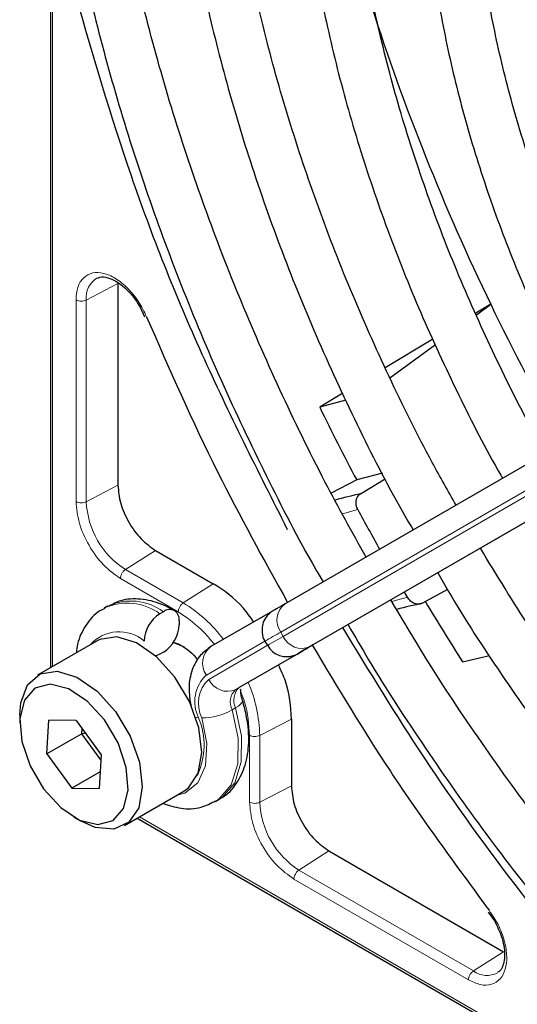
# Paper-space layout 'Blatt2' of a CAD drawing. Header units: millimetres. Extents: x 5 to 418, y 2 to 292.
# Tile 53 of 103: x 85.49 to 88.84, y 227.71 to 234.33. Entities that reach past the tile are written whole.
import ezdxf

# ---------------------------------------------------------------- set-up
doc = ezdxf.new("R2010")
doc.units = ezdxf.units.MM

psp = doc.layouts.new('Blatt2')

# ---------------------------------------------------------------- linework, layer by layer
at = {"color": 7, "linetype": 'Continuous', "lineweight": 25}
for p, q in [((85.6967, 236.094), (85.6967, 229.9714)), ((91.2728, 232.7103), (87.2763, 230.4024)), ((86.1503, 232.5545), (86.1503, 231.1988)), ((91.463, 232.4352), (87.4665, 230.1273)), ((86.3002, 232.3968), (86.3291, 232.332)), ((88.6577, 232.4155), (88.5573, 232.3551)), ((88.5615, 232.3455), (88.6577, 232.4155)), ((88.2692, 232.1819), (87.948, 231.9889)), ((87.9784, 231.9214), (88.2861, 232.1452)), ((87.6623, 231.8172), (87.5074, 231.724)), ((87.6833, 231.7713), (87.5074, 231.724)), ((87.929, 231.2804), (87.7563, 231.2347)), ((87.7824, 231.1419), (87.9485, 231.2426)), ((87.7563, 231.2347), (87.5853, 231.1446)), ((86.4031, 230.7609), (86.792, 230.5364)), ((88.0983, 230.4451), (88.0775, 230.4802)), ((88.3666, 230.4969), (88.1998, 230.4055)), ((86.0811, 230.3858), (86.0576, 230.3722)), ((86.4561, 230.3486), (86.4325, 230.335)), ((87.19, 230.3525), (86.7761, 230.1135)), ((86.5622, 230.2874), (86.5622, 230.2602)), ((86.0112, 230.153), (85.6106, 229.9217)), ((86.523, 230.1445), (86.5622, 230.1309)), ((87.1393, 230.1501), (87.1559, 230.1212)), ((86.4561, 230.0764), (86.4325, 230.0628)), ((87.3802, 230.0774), (86.9664, 229.8384)), ((87.4274, 230.1047), (87.3673, 230.07)), ((88.4686, 230.0107), (88.649, 230.0537)), ((85.4897, 229.6546), (85.4897, 229.6002)), ((85.6714, 229.3923), (85.686, 229.619)), ((85.8697, 229.6159), (85.686, 229.619)), ((85.8697, 229.6159), (86.0387, 229.3862)), ((87.317, 229.627), (87.317, 229.1779)), ((85.9071, 229.5284), (85.6714, 229.3923)), ((85.9071, 229.5284), (85.9093, 229.562)), ((85.9071, 229.5284), (85.9307, 229.533)), ((86.0365, 229.3525), (85.9071, 229.5284)), ((85.6714, 229.3923), (85.8405, 229.1626)), ((86.0387, 229.3862), (86.0241, 229.1595)), ((86.0314, 229.2728), (85.8405, 229.1626)), ((85.8405, 229.1626), (86.0241, 229.1595)), ((86.1938, 228.9113), (86.5945, 229.1426)), ((86.8075, 229.0731), (86.8311, 229.0867)), ((85.855, 228.9674), (85.9021, 228.9402)), ((86.28, 228.961), (91.5784, 225.9023)), ((87.5698, 228.7401), (88.7438, 228.0623)), ((88.6404, 228.3284), (88.6823, 228.2711))]:
    psp.add_line(p, q, dxfattribs=at)
at = {"color": 7, "linetype": 'Continuous', "lineweight": 18}
for p, q in [((85.7114, 235.9463), (85.7114, 229.9799)), ((86.1503, 232.5545), (85.9375, 232.4439)), ((87.2452, 230.2113), (91.2417, 232.5192)), ((85.8686, 231.0892), (85.8686, 232.4449)), ((85.9375, 231.0882), (85.9375, 232.4439)), ((91.2584, 232.4903), (87.2619, 230.1824)), ((87.4429, 230.1137), (91.4395, 232.4216)), ((86.1503, 231.1988), (85.9375, 231.0882)), ((87.7642, 231.0346), (87.661, 231.0058)), ((86.4031, 230.7609), (86.2009, 230.6319)), ((86.5898, 230.4074), (86.2009, 230.6319)), ((86.5563, 230.3473), (86.1674, 230.5718)), ((86.792, 230.5364), (86.5898, 230.4074)), ((87.9931, 230.4168), (88.0983, 230.4451)), ((87.2619, 230.1824), (87.2452, 230.2113)), ((86.7451, 229.9224), (87.1393, 230.15)), ((87.1553, 230.1208), (86.7618, 229.8935)), ((86.9428, 229.8248), (87.3566, 230.0638)), ((86.9664, 229.8384), (86.9428, 229.8248)), ((86.9418, 229.7018), (86.9182, 229.6882)), ((87.1042, 229.5164), (87.317, 229.627)), ((87.0354, 229.0685), (87.0354, 229.5175)), ((87.1042, 229.0673), (87.1042, 229.5164)), ((87.1042, 229.0673), (87.317, 229.1779)), ((86.2946, 228.9695), (91.4365, 226.0011)), ((87.5698, 228.7401), (87.3676, 228.6111)), ((88.5416, 227.9333), (87.3676, 228.6111)), ((88.5081, 227.8732), (87.3341, 228.551)), ((88.7438, 228.0623), (88.5416, 227.9333))]:
    psp.add_line(p, q, dxfattribs=at)
at = {"color": 7, "linetype": 'Continuous', "lineweight": 25, "flags": 128}
for points in [[(87.2763, 230.4024), (87.2527, 230.3888), (87.2329, 230.3773), (87.217, 230.3682), (87.2052, 230.3614), (87.2012, 230.359)], [(86.5342, 229.9087), (86.4107, 230.0453), (86.2756, 230.1388), (86.1434, 230.1791), (86.0286, 230.1618), (86.0112, 230.153)], [(86.5976, 230.1104), (86.5975, 230.1105), (86.5219, 230.1408)], [(87.4544, 230.1203), (87.4513, 230.1185), (87.4395, 230.1116), (87.4236, 230.1025), (87.4038, 230.091), (87.3802, 230.0774)], [(87.4665, 230.1273), (87.4445, 230.1146), (87.4259, 230.1039), (87.4111, 230.0953), (87.4, 230.0889), (87.3929, 230.0848), (87.3898, 230.083), (87.3897, 230.083)], [(87.4559, 230.1211), (87.4612, 230.1242), (87.4623, 230.1248)], [(86.4325, 230.0628), (86.4118, 230.0533), (86.4043, 230.051)], [(87.3566, 230.0638), (87.3787, 230.0765), (87.3972, 230.0872), (87.4121, 230.0958), (87.4231, 230.1022), (87.4274, 230.1047)], [(87.4335, 230.1082), (87.4324, 230.1076), (87.4274, 230.1047)], [(85.4897, 229.6546), (85.4965, 229.7368), (85.5427, 229.8576), (85.6279, 229.9305), (85.7428, 229.9478), (85.8749, 229.9075), (86.01, 229.814), (86.1335, 229.6774)], [(86.0599, 229.6203), (85.9441, 229.747), (85.8175, 229.8306), (85.6955, 229.8609), (85.5927, 229.8343), (85.5216, 229.754), (85.4907, 229.6298), (85.5037, 229.4765), (85.5591, 229.3127), (85.6502, 229.1582), (85.766, 229.0315), (85.8926, 228.9479), (86.0146, 228.9176), (86.1174, 228.9442), (86.1885, 229.0245), (86.2195, 229.1487), (86.2064, 229.302), (86.151, 229.4658), (86.0599, 229.6203)], [(86.5945, 229.1426), (86.6242, 229.1636), (86.6908, 229.2618), (86.7153, 229.4018), (86.6952, 229.5685), (86.6325, 229.7438), (86.5342, 229.9087)], [(86.1335, 229.6774), (86.2318, 229.5125), (86.2945, 229.3372), (86.3146, 229.1705), (86.2901, 229.0305), (86.2235, 228.9323), (86.1221, 228.8865), (85.9969, 228.8982), (85.9021, 228.9402)]]:
    psp.add_lwpolyline(points, dxfattribs=at)
at = {"color": 7, "linetype": 'Continuous', "lineweight": 18, "flags": 128}
for points in [[(87.2619, 230.1824), (87.2315, 230.1648), (87.2059, 230.1501), (87.1854, 230.1382), (87.1702, 230.1294), (87.1604, 230.1238), (87.1561, 230.1213), (87.1559, 230.1212)], [(87.3673, 230.07), (87.362, 230.067), (87.3608, 230.0663)], [(87.3897, 230.083), (87.3908, 230.0836), (87.3957, 230.0864)], [(87.4274, 230.1047), (87.4302, 230.1063), (87.4333, 230.1081), (87.4335, 230.1082)], [(86.9418, 229.7018), (86.9606, 229.7138), (86.975, 229.7257), (86.9843, 229.7369), (86.9883, 229.7471), (86.9879, 229.7532)], [(86.8083, 229.0735), (86.8292, 229.0872), (86.9121, 229.1843), (86.9564, 229.3249), (86.9585, 229.4974), (86.9182, 229.6882)], [(86.9418, 229.7018), (86.9821, 229.5111), (86.98, 229.3385), (86.9357, 229.1979), (86.8528, 229.1008), (86.8311, 229.0867)], [(86.715, 229.6338), (86.7489, 229.463), (86.7398, 229.3123), (86.6886, 229.1971), (86.6006, 229.1292), (86.5479, 229.1157)], [(86.6751, 229.6382), (86.6765, 229.6379), (86.6934, 229.6354)]]:
    psp.add_lwpolyline(points, dxfattribs=at)
at = {"color": 7, "linetype": 'Continuous', "lineweight": 25}
for centre, radius, start, end in [((102.5884, 239.1499), 15.4731, 197.78465, 205.80036), ((103.4114, 239.5279), 16.3785, 205.73768, 209.42324), ((103.0378, 239.3156), 17.2866, 206.05041, 207.87023), ((89.1589, 225.3021), 5.9998, 103.26289, 104.95507), ((102.2441, 238.8519), 16.4554, 208.36326, 209.42011), ((89.4399, 224.8004), 5.7407, 102.47535, 104.26394), ((103.1238, 239.3583), 17.3825, 210.96241, 212.53109), ((86.5567, 230.1408), 0.2305, 122.60548, 177.39452), ((86.4975, 230.2979), 0.0655, 350.78596, 129.20329), ((86.3319, 230.2706), 0.2305, 302.60548, 357.39452), ((179.2829, 71.0239), 183.6957, 119.997138, 120.026713)]:
    psp.add_arc(centre, radius, start, end, dxfattribs=at)
at = {"color": 7, "linetype": 'Continuous', "lineweight": 18}
for centre, radius, start, end in [((86.0848, 232.4631), 0.1486, 119.52026, 187.42766), ((86.5094, 231.1142), 0.5725, 182.60548, 237.39452), ((86.2133, 230.0347), 0.3718, 53.86393, 114.41664), ((86.2371, 230.0492), 0.371, 53.82146, 114.86808), ((86.0882, 229.5816), 0.9663, 36.9374, 58.72665), ((87.3583, 230.291), 0.1383, 126.35124, 215.18509), ((86.1584, 229.9544), 0.2589, 49.51679, 138.47198), ((204.8064, 26.5651), 235.1434, 119.997057, 120.026869), ((87.3874, 230.2405), 0.1384, 204.8163, 293.64307), ((86.8581, 230.0021), 0.1383, 126.35124, 215.18509), ((86.91, 229.7445), 0.2426, 132.84482, 206.75067), ((86.911, 229.7326), 0.2195, 132.84482, 206.75067), ((86.8873, 229.9516), 0.1384, 204.8163, 293.64307), ((86.138, 229.4949), 0.9664, 1.27565, 23.06505), ((87.0214, 229.7401), 0.1155, 132.84482, 206.75067), ((87.0449, 229.7538), 0.1155, 132.84482, 206.75067), ((86.7129, 230.049), 0.4152, 270.29743, 299.64472), ((86.2436, 229.4513), 0.486, 335.25552, 22.2571), ((87.6761, 229.0934), 0.5725, 182.60548, 237.39452), ((88.6323, 228.0525), 0.1497, 232.73816, 298.76872)]:
    psp.add_arc(centre, radius, start, end, dxfattribs=at)
at = {"color": 7, "linetype": 'Continuous', "lineweight": 25}
for points, knots in [([(87.3151, 241.2116), (87.2372, 241.1514), (87.0489, 241.0057), (86.7842, 240.7246), (86.5183, 240.3775), (86.2861, 239.9891), (86.0877, 239.5634), (85.9246, 239.102), (85.7978, 238.6078), (85.708, 238.0834), (85.6556, 237.532), (85.6411, 236.9566), (85.6643, 236.3607), (85.7251, 235.7474), (85.8231, 235.1203), (85.9575, 234.4828), (86.1277, 233.8384), (86.3326, 233.1905), (86.5712, 232.5428), (86.8414, 231.8983), (87.1449, 231.2625), (87.3758, 230.8116), (87.5128, 230.5785), (87.5301, 230.549)], [0, 0, 0, 0, 0.0350457, 0.0847588, 0.1345869, 0.1845749, 0.234734, 0.2850474, 0.3354824, 0.3860023, 0.436574, 0.4871714, 0.5377749, 0.5883714, 0.6389554, 0.6895248, 0.7400793, 0.7906199, 0.8411485, 0.8916676, 0.9421795, 0.9926872, 1, 1, 1, 1]), ([(87.8191, 230.7159), (87.7263, 230.8826), (87.5207, 231.2523), (87.2356, 231.8395), (86.9596, 232.47), (86.7159, 233.105), (86.5048, 233.7404), (86.328, 234.3725), (86.1861, 234.9977), (86.0801, 235.6124), (86.0104, 236.2129), (85.9773, 236.7957), (85.9809, 237.3576), (86.0211, 237.8953), (86.0974, 238.4057), (86.2092, 238.886), (86.3558, 239.3336), (86.5362, 239.746), (86.7491, 240.1217), (86.9948, 240.4568), (87.2387, 240.7259), (87.4125, 240.8638), (87.4834, 240.92)], [0, 0, 0, 0, 0.042136, 0.093403, 0.144665, 0.195918, 0.24716, 0.298386, 0.349596, 0.400786, 0.451955, 0.503102, 0.554231, 0.605345, 0.656454, 0.707569, 0.758714, 0.80992, 0.861231, 0.912695, 0.964359, 1, 1, 1, 1]), ([(87.9197, 240.1644), (87.9088, 240.1566), (87.7913, 240.0738), (87.5944, 239.8744), (87.3333, 239.5651), (87.1077, 239.2112), (86.915, 238.8202), (86.7575, 238.393), (86.6362, 237.9327), (86.552, 237.4421), (86.5054, 236.9245), (86.4966, 236.3833), (86.5257, 235.8222), (86.5923, 235.2447), (86.6959, 234.6545), (86.8358, 234.0553), (87.0111, 233.4507), (87.2206, 232.8448), (87.4624, 232.2409), (87.7375, 231.6441), (87.9629, 231.1952), (88.1046, 230.9515), (88.1354, 230.8985)], [0, 0, 0, 0, 0.005507, 0.059059, 0.112718, 0.166568, 0.22064, 0.274924, 0.329377, 0.383948, 0.438591, 0.493268, 0.547952, 0.602625, 0.657281, 0.711917, 0.766534, 0.821135, 0.875721, 0.930297, 0.984866, 1, 1, 1, 1]), ([(88.4247, 231.0656), (88.3707, 231.1604), (88.2094, 231.4432), (87.9705, 231.9282), (87.7087, 232.5149), (87.4796, 233.1068), (87.2831, 233.6989), (87.1207, 234.2877), (86.9935, 234.869), (86.9021, 235.439), (86.8472, 235.9938), (86.8288, 236.5298), (86.847, 237.0434), (86.9015, 237.5312), (86.9916, 237.9899), (87.1167, 238.4169), (87.2757, 238.8093), (87.4672, 239.1655), (87.6918, 239.4809), (87.8997, 239.7168), (88.0428, 239.8305), (88.0906, 239.8685)], [0, 0, 0, 0, 0.028011, 0.083582, 0.139147, 0.1947, 0.250238, 0.305756, 0.361251, 0.416719, 0.472159, 0.52757, 0.582957, 0.638329, 0.6937, 0.749093, 0.80455, 0.860127, 0.915892, 0.971916, 1, 1, 1, 1]), ([(88.5278, 239.1111), (88.4588, 239.0523), (88.2969, 238.9143), (88.078, 238.6477), (87.8674, 238.3217), (87.6918, 237.9562), (87.5511, 237.5555), (87.4469, 237.122), (87.38, 236.6592), (87.351, 236.1707), (87.3599, 235.6602), (87.4067, 235.1316), (87.4907, 234.5891), (87.6114, 234.0365), (87.7676, 233.4778), (87.9584, 232.9173), (88.1813, 232.3585), (88.4386, 231.8077), (88.6256, 231.4356), (88.7335, 231.2531), (88.7376, 231.2463)], [0, 0, 0, 0, 0.043569, 0.102164, 0.161004, 0.220147, 0.279578, 0.339236, 0.399046, 0.458941, 0.518871, 0.578798, 0.638704, 0.698585, 0.758439, 0.81827, 0.87808, 0.937877, 0.997664, 1, 1, 1, 1]), ([(89.0281, 231.414), (89.0044, 231.4547), (88.8804, 231.6678), (88.6826, 232.0669), (88.4384, 232.6067), (88.2278, 233.1522), (88.0494, 233.6976), (87.9054, 234.2391), (87.7967, 234.7721), (87.724, 235.2925), (87.6877, 235.7962), (87.6879, 236.2791), (87.7245, 236.7376), (87.7968, 237.1681), (87.9039, 237.5674), (88.0451, 237.9324), (88.2183, 238.2619), (88.4255, 238.5486), (88.5862, 238.7341), (88.6853, 238.8107), (88.6963, 238.8193)], [0, 0, 0, 0, 0.01444, 0.075617, 0.136785, 0.197937, 0.259068, 0.32017, 0.381239, 0.442268, 0.503257, 0.564207, 0.625127, 0.686037, 0.746963, 0.807957, 0.869101, 0.930499, 0.992258, 1, 1, 1, 1]), ([(89.1359, 238.0578), (89.0781, 238.0057), (88.937, 237.8786), (88.7486, 237.6285), (88.5679, 237.317), (88.4229, 236.967), (88.3136, 236.5833), (88.2414, 236.1689), (88.2071, 235.7277), (88.2109, 235.2639), (88.2526, 234.7819), (88.3318, 234.286), (88.4475, 233.7807), (88.5987, 233.2705), (88.7835, 232.7595), (89.0024, 232.2534), (89.1904, 231.864), (89.3138, 231.6497), (89.3444, 231.5967)], [0, 0, 0, 0, 0.045337, 0.11062, 0.176282, 0.242384, 0.308874, 0.375644, 0.442577, 0.509583, 0.576595, 0.64358, 0.710528, 0.777438, 0.844314, 0.911165, 0.977999, 1, 1, 1, 1]), ([(89.6305, 231.7619), (89.6277, 231.7666), (89.533, 231.927), (89.3707, 232.2564), (89.1486, 232.7455), (88.961, 233.2405), (88.8056, 233.7345), (88.685, 234.2233), (88.5998, 234.7019), (88.5507, 235.1658), (88.5381, 235.6106), (88.5617, 236.0318), (88.621, 236.4257), (88.7151, 236.7883), (88.8423, 237.1173), (89.0031, 237.4075), (89.1583, 237.6238), (89.2698, 237.7265), (89.3073, 237.761)], [0, 0, 0, 0, 0.002079, 0.070996, 0.1399, 0.208781, 0.277628, 0.346429, 0.415177, 0.483863, 0.552488, 0.62106, 0.689605, 0.758159, 0.826801, 0.895661, 0.964912, 1, 1, 1, 1]), ([(85.8678, 234.4826), (85.9841, 234.0826), (86.2169, 233.2822), (86.6961, 232.0757), (87.0919, 231.2933), (87.2898, 230.9022)], [0, 0, 0, 0, 0.333225, 0.666786, 1, 1, 1, 1]), ([(86.0122, 232.589), (86.0174, 232.5923), (86.0338, 232.6028), (86.0769, 232.5983), (86.1327, 232.5754), (86.1835, 232.5396), (86.2421, 232.4849), (86.2775, 232.4312), (86.3002, 232.3968)], [0, 0, 0, 0, 0.0961498, 0.3048312, 0.4765855, 0.6155959, 0.7538054, 1, 1, 1, 1]), ([(86.343, 232.3314), (86.496, 231.9817), (86.7809, 231.3306), (87.1298, 230.7019), (87.2913, 230.411)], [0, 0, 0, 0, 0.537183, 1, 1, 1, 1]), ([(87.7642, 231.0346), (87.7599, 231.0446), (87.7513, 231.0648), (87.7516, 231.0969), (87.7617, 231.1251), (87.7756, 231.1363), (87.7824, 231.1419)], [0, 0, 0, 0, 0.250494, 0.503104, 0.754115, 1, 1, 1, 1]), ([(96.0479, 226.0859), (96.0133, 226.0714), (95.8655, 226.0092), (95.5801, 225.9469), (95.1945, 225.9005), (94.7891, 225.9053), (94.369, 225.9567), (93.9362, 226.0554), (93.4936, 226.2004), (93.0519, 226.3876), (92.7281, 226.5544), (92.476, 226.6978), (92.2156, 226.8544), (91.8331, 227.1117), (91.3824, 227.4574), (90.9384, 227.8409), (90.5042, 228.2599), (90.0826, 228.7115), (89.6764, 229.1927), (89.289, 229.7007), (88.9227, 230.2277), (88.6991, 230.5937), (88.5883, 230.7752)], [0, 0, 0, 0, 0.017316, 0.07398, 0.130407, 0.186548, 0.242429, 0.298112, 0.353664, 0.409142, 0.461634, 0.472322, 0.501413, 0.556837, 0.61229, 0.667762, 0.723255, 0.77877, 0.834303, 0.889852, 0.945412, 1, 1, 1, 1]), ([(88.3017, 230.6096), (88.3257, 230.5676), (88.4591, 230.3339), (88.7274, 229.9244), (89.1052, 229.3864), (89.5062, 228.8736), (89.9251, 228.3876), (90.3601, 227.9318), (90.8083, 227.5091), (91.2671, 227.1221), (91.7336, 226.7733), (92.0992, 226.5342), (92.3912, 226.3613), (92.6835, 226.1997), (93.0818, 226.0076), (93.5514, 225.8254), (94.0146, 225.6902), (94.4685, 225.6032), (94.9097, 225.5654), (95.3358, 225.5757), (95.7413, 225.6389), (96.0358, 225.7123), (96.1864, 225.7795), (96.217, 225.7931)], [0, 0, 0, 0, 0.011961, 0.066529, 0.121102, 0.175682, 0.230275, 0.284884, 0.339513, 0.394165, 0.448844, 0.503549, 0.521416, 0.550246, 0.604978, 0.659732, 0.714464, 0.769138, 0.823706, 0.878111, 0.932303, 0.986256, 1, 1, 1, 1]), ([(87.0633, 230.2793), (87.0404, 230.3123), (86.9623, 230.4252), (86.8625, 230.4903), (86.792, 230.5364)], [0, 0, 0, 0, 0.292389, 1, 1, 1, 1]), ([(88.1998, 230.4055), (88.1916, 230.4023), (88.1749, 230.396), (88.1455, 230.4018), (88.1177, 230.4182), (88.1047, 230.4362), (88.0983, 230.4451)], [0, 0, 0, 0, 0.243701, 0.495029, 0.749466, 1, 1, 1, 1]), ([(86.5311, 230.3561), (86.503, 230.3708), (86.4284, 230.41), (86.3061, 230.4383), (86.18, 230.4341), (86.1146, 230.3984), (86.0883, 230.384)], [0, 0, 0, 0, 0.190542, 0.506345, 0.801069, 1, 1, 1, 1]), ([(96.6541, 225.036), (96.5966, 225.0116), (96.4173, 224.9358), (96.0908, 224.8585), (95.6784, 224.8028), (95.2464, 224.7973), (94.7989, 224.8388), (94.338, 224.9278), (93.8664, 225.0635), (93.3864, 225.2452), (92.9385, 225.4543), (92.5657, 225.6572), (92.1925, 225.8811), (91.7817, 226.1548), (91.2971, 226.5203), (90.8188, 226.924), (90.3496, 227.3636), (89.8923, 227.8368), (89.4496, 228.3407), (89.0238, 228.8725), (88.6185, 229.4297), (88.2705, 229.9485), (88.0694, 230.288), (87.9866, 230.4277)], [0, 0, 0, 0, 0.024649, 0.076789, 0.128757, 0.180513, 0.232071, 0.283468, 0.334752, 0.385965, 0.437141, 0.476365, 0.503222, 0.554373, 0.605545, 0.656731, 0.707934, 0.759153, 0.810386, 0.861633, 0.912889, 0.964152, 1, 1, 1, 1]), ([(86.0622, 230.3692), (86.0508, 230.3644), (85.9979, 230.342), (85.932, 230.2581), (85.8806, 230.1605), (85.8734, 230.0922), (85.8713, 230.0722)], [0, 0, 0, 0, 0.1021441, 0.4763567, 0.8468915, 1, 1, 1, 1]), ([(87.2041, 230.3607), (87.2017, 230.3593), (87.1957, 230.3559), (87.1951, 230.3555), (87.1941, 230.3549), (87.1938, 230.3547), (87.1934, 230.3545), (87.1928, 230.3541), (87.1916, 230.3534), (87.1866, 230.3504), (87.1742, 230.3418), (87.1553, 230.3243), (87.1345, 230.295), (87.1192, 230.254), (87.1186, 230.2045), (87.1267, 230.1661), (87.1398, 230.1507), (87.1412, 230.149)], [0, 0, 0, 0, 0.076727, 0.195946, 0.240679, 0.26028, 0.269601, 0.276251, 0.279866, 0.286552, 0.331181, 0.417981, 0.523048, 0.65974, 0.813858, 0.979318, 1, 1, 1, 1]), ([(87.6983, 230.2612), (87.7437, 230.1825), (87.9073, 229.8992), (88.2157, 229.4286), (88.6206, 228.8535), (89.0483, 228.3033), (89.4941, 227.7796), (89.9564, 227.2856), (90.4324, 226.8241), (90.9197, 226.3976), (91.4156, 226.0084), (91.8966, 225.6733), (92.3009, 225.4246), (92.7057, 225.2002), (93.1313, 224.9923), (93.6335, 224.791), (94.1296, 224.6365), (94.617, 224.5299), (95.0927, 224.4717), (95.5536, 224.463), (95.998, 224.5018), (96.4192, 224.5949), (96.6953, 224.6757), (96.8231, 224.7381), (96.8254, 224.7392)], [0, 0, 0, 0, 0.01943, 0.069936, 0.120444, 0.170959, 0.221483, 0.272019, 0.322569, 0.373136, 0.423723, 0.474329, 0.518625, 0.545295, 0.595931, 0.646585, 0.697225, 0.747827, 0.79836, 0.848782, 0.899057, 0.949155, 0.999073, 1, 1, 1, 1]), ([(90.2933, 226.833), (90.0469, 227.0867), (89.5525, 227.5958), (88.8572, 228.4501), (88.2178, 229.3305), (87.8431, 229.9467), (87.6639, 230.2413)], [0, 0, 0, 0, 0.2542147, 0.5099422, 0.7656696, 1, 1, 1, 1]), ([(86.5622, 230.1309), (86.6014, 230.1065), (86.6468, 230.0784), (86.6824, 230.0287), (86.6872, 230.0221)], [0, 0, 0, 0, 0.86542, 1, 1, 1, 1]), ([(86.7761, 230.1135), (86.7513, 230.0955), (86.6955, 230.0552), (86.6442, 229.9576), (86.6216, 229.8387), (86.6355, 229.7516), (86.6426, 229.7071)], [0, 0, 0, 0, 0.205734, 0.461533, 0.724708, 1, 1, 1, 1]), ([(87.1578, 230.1202), (87.1676, 230.1061), (87.1859, 230.0797), (87.2252, 230.0571), (87.2617, 230.0468), (87.2933, 230.0455), (87.3186, 230.0492), (87.3375, 230.0551), (87.3497, 230.0603), (87.3565, 230.0639), (87.3589, 230.0652), (87.3595, 230.0655), (87.3599, 230.0658), (87.3603, 230.066), (87.3609, 230.0663), (87.3619, 230.0669), (87.365, 230.0687), (87.3672, 230.07)], [0, 0, 0, 0, 0.160331, 0.301129, 0.418065, 0.516796, 0.597793, 0.66009, 0.702454, 0.725048, 0.729391, 0.732453, 0.736188, 0.742751, 0.759218, 0.834358, 1, 1, 1, 1]), ([(87.458, 230.1223), (87.6292, 229.837), (87.9991, 229.2205), (88.4206, 228.6482), (88.6469, 228.3408)], [0, 0, 0, 0, 0.462832, 1, 1, 1, 1]), ([(87.317, 229.627), (87.3124, 229.7112), (87.3058, 229.8302), (87.2471, 229.9543), (87.2299, 229.9906)], [0, 0, 0, 0, 0.7074082, 1, 1, 1, 1]), ([(86.9879, 229.7533), (86.9842, 229.7669), (86.9763, 229.7962), (86.9761, 229.8171), (86.9759, 229.8282)], [0, 0, 0, 0, 0.466112, 1, 1, 1, 1]), ([(86.8254, 229.0881), (86.8341, 229.0916), (86.8849, 229.1118), (86.9522, 229.1916), (87.0134, 229.3163), (87.036, 229.4683), (87.0251, 229.6178), (86.9983, 229.7154), (86.9879, 229.7533)], [0, 0, 0, 0, 0.041234, 0.239064, 0.434016, 0.639916, 0.860239, 1, 1, 1, 1]), ([(86.4523, 229.0605), (86.493, 229.0471), (86.5785, 229.019), (86.7037, 229.024), (86.7752, 229.0605), (86.807, 229.0767)], [0, 0, 0, 0, 0.335794, 0.704655, 1, 1, 1, 1]), ([(88.6823, 228.2711), (88.7005, 228.2348), (88.7258, 228.1844), (88.7447, 228.112), (88.7524, 228.0571), (88.7499, 228.0021), (88.7367, 227.9584), (88.7213, 227.9316), (88.7072, 227.9257), (88.7028, 227.9239)], [0, 0, 0, 0, 0.239572, 0.332572, 0.478423, 0.621081, 0.767924, 0.927133, 1, 1, 1, 1])]:
    psp.add_open_spline(points, degree=3, knots=knots, dxfattribs=at)
at = {"color": 7, "linetype": 'Continuous', "lineweight": 18}
for points, knots in [([(85.8686, 232.4449), (85.8711, 232.4745), (85.8761, 232.5353), (85.9166, 232.5988), (85.9774, 232.6312), (86.0526, 232.6288), (86.135, 232.5935), (86.2178, 232.5267), (86.2924, 232.4357), (86.3264, 232.3656), (86.343, 232.3314)], [0, 0, 0, 0, 0.121712, 0.25, 0.378287, 0.5, 0.621712, 0.75, 0.878287, 1, 1, 1, 1]), ([(86.1674, 230.5718), (86.1283, 230.5995), (86.05, 230.6551), (85.9512, 230.7919), (85.8821, 230.9458), (85.8731, 231.0414), (85.8686, 231.0892)], [0, 0, 0, 0, 0.25, 0.5, 0.75, 1, 1, 1, 1]), ([(85.8686, 231.0892), (85.8736, 231.0869), (85.8836, 231.0823), (85.9027, 231.0801), (85.9219, 231.0817), (85.9323, 231.086), (85.9375, 231.0882)], [0, 0, 0, 0, 0.249997, 0.499998, 0.749999, 1, 1, 1, 1]), ([(86.7967, 230.1313), (86.7757, 230.1573), (86.7023, 230.248), (86.6171, 230.306), (86.5563, 230.3473)], [0, 0, 0, 0, 0.286797, 1, 1, 1, 1]), ([(87.0354, 229.5175), (87.0305, 229.5907), (87.0241, 229.6856), (86.986, 229.7862), (86.9773, 229.8091)], [0, 0, 0, 0, 0.771732, 1, 1, 1, 1]), ([(87.0354, 229.5175), (87.0403, 229.5152), (87.0503, 229.5106), (87.0694, 229.5084), (87.0887, 229.51), (87.099, 229.5143), (87.1042, 229.5164)], [0, 0, 0, 0, 0.249992, 0.499995, 0.749997, 1, 1, 1, 1]), ([(88.6469, 228.3408), (88.6682, 228.3094), (88.712, 228.2449), (88.7535, 228.1348), (88.77, 228.0297), (88.7593, 227.9407), (88.7238, 227.8743), (88.6653, 227.8379), (88.5901, 227.8345), (88.535, 227.8606), (88.5081, 227.8732)], [0, 0, 0, 0, 0.121713, 0.25, 0.378287, 0.5, 0.621713, 0.75, 0.878287, 1, 1, 1, 1])]:
    psp.add_open_spline(points, degree=3, knots=knots, dxfattribs=at)
for points in [[(85.8686, 232.4449), (85.8736, 232.4426), (85.8836, 232.438), (85.9027, 232.4358), (85.9219, 232.4375), (85.9323, 232.4418), (85.9375, 232.4439)], [(86.1674, 230.5718), (86.1679, 230.5772), (86.1689, 230.5882), (86.1766, 230.6058), (86.1875, 230.6217), (86.1964, 230.6285), (86.2009, 230.6319)], [(86.5563, 230.3473), (86.5568, 230.3528), (86.5577, 230.3637), (86.5654, 230.3813), (86.5764, 230.3972), (86.5853, 230.404), (86.5898, 230.4074)], [(87.3341, 228.551), (87.295, 228.5787), (87.2167, 228.6343), (87.1179, 228.7711), (87.0488, 228.9251), (87.0399, 229.0207), (87.0354, 229.0685)], [(87.1042, 229.0673), (87.099, 229.0652), (87.0887, 229.0609), (87.0694, 229.0593), (87.0503, 229.0615), (87.0403, 229.0662), (87.0354, 229.0685)], [(87.3341, 228.551), (87.3346, 228.5564), (87.3356, 228.5673), (87.3433, 228.585), (87.3543, 228.6009), (87.3632, 228.6077), (87.3676, 228.6111)], [(88.5081, 227.8732), (88.5086, 227.8787), (88.5096, 227.8896), (88.5173, 227.9072), (88.5283, 227.9231), (88.5372, 227.9299), (88.5416, 227.9333)]]:
    psp.add_open_spline(points, degree=3, dxfattribs=at)
at = {"color": 7, "linetype": 'Continuous', "lineweight": 25}
for points in [[(86.1503, 231.1988), (86.1541, 231.1583), (86.1617, 231.0774), (86.2201, 230.9472), (86.3037, 230.8314), (86.3699, 230.7844), (86.4031, 230.7609)], [(87.317, 229.1779), (87.3208, 229.1375), (87.3284, 229.0566), (87.3868, 228.9263), (87.4704, 228.8106), (87.5367, 228.7636), (87.5698, 228.7401)]]:
    psp.add_open_spline(points, degree=3, dxfattribs=at)

doc.saveas('drawing.dxf')
